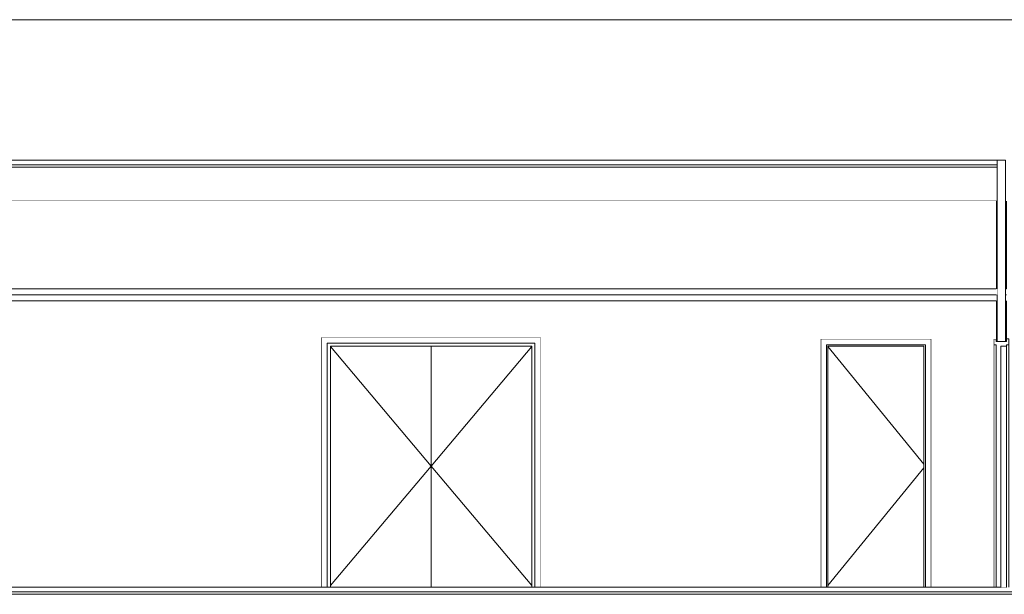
# Model space of a CAD drawing. Header units: millimetres. Extents: x -30280 to 132640, y -81242 to 8968.
# Tile 44 of 46: x 113834 to 122245, y -74002 to -69092. Entities that reach past the tile are written whole.
import ezdxf

# ---------------------------------------------------------------- set-up
doc = ezdxf.new("R2010")
doc.units = ezdxf.units.MM
doc.header["$MEASUREMENT"] = 0
doc.linetypes.add('Wipeout_Contour', pattern=[1000, 0, -1000])
for name, color, linetype in [('07_CR_Cel Ras pladur', 7, 'Continuous'), ('10_ESTR_Fotjats', 7, 'Continuous'), ('12_FAÇ_Façana', 7, 'Continuous'), ('14_PAV_Paviment existent', 7, 'Continuous'), ('Demolido_12_FAÇ_Façana', 7, 'Continuous'), ('Demolido_Puertas Archicad', 7, 'Continuous'), ('Puertas Archicad', 7, 'Continuous')]:
    doc.layers.add(name, color=color, linetype=linetype)
for name, color, linetype, lineweight in [('07_CR_Cel Ras pladur_Pluma_Nº__1', 7, 'Continuous', 5), ('10_ESTR_Fotjats_Pluma_Nº__1', 7, 'Continuous', 5), ('12_FAÇ_Façana_Pluma_Nº__47', 7, 'Continuous', 20), ('12_FAÇ_Façana_Pluma_Nº__7', 7, 'Continuous', 5), ('14_PAV_Paviment existent_Pluma_Nº__29', 7, 'Continuous', 20), ('Demolido_12_FAÇ_Façana_Pluma_Nº__47', 7, 'Continuous', 20), ('Demolido_Puertas Archicad_Pluma_Nº__1', 7, 'Continuous', 5), ('Puertas Archicad_Pluma_Nº__1', 7, 'Continuous', 5)]:
    doc.layers.add(name, color=color, linetype=linetype, lineweight=lineweight)
doc.layers.add('Demolido_Puertas Archicad_Pluma_Nº__3', color=7, linetype='Continuous', lineweight=5, true_color=0xa4a4a4)
doc.layers.add('Puertas Archicad_Pluma_Nº__3', color=7, linetype='Continuous', lineweight=5, true_color=0xa4a4a4)

# ---------------------------------------------------------------- blocks, each defined once
blk = doc.blocks.new('Elem Sección_86_2', base_point=(103384.2, -77592.4))
at = {"color": 254, "linetype": 'Wipeout_Contour', "lineweight": 0, "ltscale": 549898.473625}
blk.add_wipeout([(105185.3, -70292.4), (131435, -70292.4), (131435, -69092.4), (105185.3, -69092.4)], dxfattribs=at).dxf.layer = '12_FAÇ_Façana'
at = {"layer": '12_FAÇ_Façana_Pluma_Nº__47', "color": 7, "linetype": 'Continuous', "lineweight": 20}
blk.add_line((105185.3, -69092.4), (131435, -69092.4), dxfattribs=at)
blk = doc.blocks.new('Elem Sección_126_2', base_point=(103384.2, -77592.4))
at = {"layer": '10_ESTR_Fotjats_Pluma_Nº__1', "color": 7, "linetype": 'Continuous', "lineweight": 5}
for p, q in [((132640.2, -73982.4), (95027.2, -73982.4)), ((132640.2, -74002.4), (95027.2, -74002.4))]:
    blk.add_line(p, q, dxfattribs=at)
at = {"layer": '10_ESTR_Fotjats_Pluma_Nº__1', "color": 7, "linetype": 'Continuous', "lineweight": 5, "flags": 128}
blk.add_lwpolyline([(122264.5, -73942.4), (122214.5, -73942.4), (122174.5, -73942.4)], dxfattribs=at)
blk = doc.blocks.new('Elem Sección_127_2', base_point=(103384.2, -77592.4))
at = {"layer": '10_ESTR_Fotjats_Pluma_Nº__1', "color": 7, "linetype": 'Continuous', "lineweight": 5}
for p, q in [((122184.5, -70292.4), (95027.2, -70292.4)), ((122184.5, -70332.4), (95027.2, -70332.4)), ((122184.5, -70352.4), (95027.2, -70352.4)), ((122174.5, -70642.4), (95027.2, -70642.4)), ((122184.5, -70642.4), (122174.5, -70642.4))]:
    blk.add_line(p, q, dxfattribs=at)
blk = doc.blocks.new('Elem Sección_140_2', base_point=(103384.2, -77592.4))
at = {"layer": '12_FAÇ_Façana_Pluma_Nº__7', "color": 7, "linetype": 'Continuous', "lineweight": 5}
for p, q in [((122254.5, -70292.4), (122184.5, -70292.4)), ((122174.5, -70642.4), (122174.5, -71392.4)), ((122264.5, -70642.4), (122264.5, -71392.4)), ((122184.5, -71392.4), (122174.5, -71392.4)), ((122264.5, -71392.4), (122254.5, -71392.4)), ((122184.5, -71442.4), (122174.5, -71442.4)), ((122264.5, -71442.4), (122254.5, -71442.4))]:
    blk.add_line(p, q, dxfattribs=at)
at = {"layer": '12_FAÇ_Façana_Pluma_Nº__7', "color": 7, "linetype": 'Continuous', "lineweight": 5, "flags": 128}
for points in [[(122184.5, -70292.4), (122184.5, -70332.4), (122184.5, -70352.4), (122184.5, -70642.4), (122184.5, -71392.4), (122184.5, -71442.4), (122184.5, -71842.4)], [(122254.5, -70292.4), (122254.5, -70332.4), (122254.5, -70352.4), (122254.5, -70642.4), (122254.5, -71392.4), (122254.5, -71442.4), (122254.5, -71842.4)], [(122174.5, -71495.4), (122174.5, -71820.4), (122174.5, -71842.4)], [(122264.5, -71495.4), (122264.5, -71820.4), (122264.5, -71842.4)], [(122264.5, -71842.4), (122254.5, -71842.4), (122184.5, -71842.4), (122174.5, -71842.4)]]:
    blk.add_lwpolyline(points, dxfattribs=at)
blk = doc.blocks.new('Elem Sección_141_2', base_point=(103384.2, -77592.4))
at = {"layer": 'Puertas Archicad_Pluma_Nº__3', "color": 253, "linetype": 'Continuous', "lineweight": 5, "true_color": 0xa4a4a4}
for p, q in [((122174.5, -71820.4), (122155.5, -71820.4)), ((122283.5, -71820.4), (122264.5, -71820.4))]:
    blk.add_line(p, q, dxfattribs=at)
at = {"color": 254, "linetype": 'Wipeout_Contour', "lineweight": 0, "ltscale": 569073.101705}
blk.add_wipeout([(122155.5, -73940.4), (122174.5, -73940.4), (122174.5, -71870.4), (122155.5, -71870.4)], dxfattribs=at).dxf.layer = 'Puertas Archicad'
at = {"color": 254, "linetype": 'Wipeout_Contour', "lineweight": 0, "ltscale": 569447.541311}
blk.add_wipeout([(122283.5, -71870.4), (122264.5, -71870.4), (122264.5, -73940.4), (122283.5, -73940.4)], dxfattribs=at).dxf.layer = 'Puertas Archicad'
at = {"layer": 'Puertas Archicad_Pluma_Nº__3', "color": 253, "linetype": 'Continuous', "lineweight": 5, "true_color": 0xa4a4a4}
for p in [(122155.5, -71820.4), (122155.5, -73940.4)]:
    blk.add_line(p, (122155.5, -71870.4), dxfattribs=at)
at = {"color": 254, "linetype": 'Wipeout_Contour', "lineweight": 0, "ltscale": 569343.253729}
blk.add_wipeout([(122214.5, -73942.4), (122264.5, -73942.4), (122264.5, -71882.4), (122214.5, -71882.4)], dxfattribs=at).dxf.layer = 'Puertas Archicad'
at = {"layer": 'Puertas Archicad_Pluma_Nº__1', "color": 7, "linetype": 'Continuous', "lineweight": 5}
for p, q in [((122174.5, -71870.4), (122174.5, -73940.4)), ((122214.5, -71882.4), (122214.5, -73942.4)), ((122264.5, -71882.4), (122214.5, -71882.4)), ((122264.5, -71870.4), (122264.5, -71882.4))]:
    blk.add_line(p, q, dxfattribs=at)
at = {"layer": 'Puertas Archicad_Pluma_Nº__3', "color": 253, "linetype": 'Continuous', "lineweight": 5, "true_color": 0xa4a4a4}
for p, q in [((122283.5, -71820.4), (122283.5, -71870.4)), ((122174.5, -71870.4), (122155.5, -71870.4)), ((122174.4, -71870.4), (122174.4, -71934.5)), ((122214.6, -71886.5), (122214.6, -72462.9)), ((122283.5, -71870.4), (122264.5, -71870.4)), ((122264.5, -73940.4), (122264.5, -71882.4)), ((122283.5, -73940.4), (122283.5, -71870.4)), ((122174.4, -71974.6), (122174.4, -72038.8)), ((122174.4, -72078.9), (122174.4, -72143)), ((122174.4, -72183.1), (122174.4, -72247.2)), ((122174.4, -72287.3), (122174.4, -72351.5)), ((122174.4, -72391.6), (122174.4, -72455.7)), ((122174.4, -73421.2), (122174.4, -73357)), ((122214.6, -73926.3), (122214.6, -73349.9)), ((122174.4, -73525.4), (122174.4, -73461.3)), ((122174.4, -73629.6), (122174.4, -73565.5)), ((122174.4, -73733.9), (122174.4, -73669.7)), ((122174.4, -73838.1), (122174.4, -73774)), ((122174.4, -73940.4), (122174.4, -73878.2))]:
    blk.add_line(p, q, dxfattribs=at)
blk = doc.blocks.new('Elem Sección_147_2', base_point=(103384.2, -77592.4))
at = {"color": 254, "linetype": 'Wipeout_Contour', "lineweight": 0, "ltscale": 564030.712257}
blk.add_wipeout([(120677.1, -73940.4), (120727.1, -73940.4), (120727.1, -71870.4), (120677.1, -71820.4)], dxfattribs=at).dxf.layer = 'Demolido_Puertas Archicad'
at = {"color": 254, "linetype": 'Wipeout_Contour', "lineweight": 0, "ltscale": 567094.821156}
blk.add_wipeout([(121571.1, -73940.4), (121621.1, -73940.4), (121621.1, -71820.4), (121571.1, -71870.4)], dxfattribs=at).dxf.layer = 'Demolido_Puertas Archicad'
at = {"color": 254, "linetype": 'Wipeout_Contour', "lineweight": 0, "ltscale": 563402.616077}
blk.add_wipeout([(121621.1, -71820.4), (120677.1, -71820.4), (120727.1, -71870.4), (121571.1, -71870.4)], dxfattribs=at).dxf.layer = 'Demolido_Puertas Archicad'
at = {"layer": 'Demolido_Puertas Archicad_Pluma_Nº__1', "color": 7, "linetype": 'Continuous', "lineweight": 5}
for p, q in [((120677.1, -73940.4), (120677.1, -71820.4)), ((120677.1, -71820.4), (121621.1, -71820.4)), ((121621.1, -71820.4), (121621.1, -73940.4))]:
    blk.add_line(p, q, dxfattribs=at)
at = {"color": 254, "linetype": 'Wipeout_Contour', "lineweight": 0, "ltscale": 564174.696355}
blk.add_wipeout([(120739.1, -71882.4), (120727.1, -71882.4), (120727.1, -73940.4), (120739.1, -73940.4)], dxfattribs=at).dxf.layer = 'Demolido_Puertas Archicad'
at = {"color": 254, "linetype": 'Wipeout_Contour', "lineweight": 0, "ltscale": 567026.107142}
blk.add_wipeout([(121559.1, -73940.4), (121571.1, -73940.4), (121571.1, -71882.4), (121559.1, -71882.4)], dxfattribs=at).dxf.layer = 'Demolido_Puertas Archicad'
at = {"color": 254, "linetype": 'Wipeout_Contour', "lineweight": 0, "ltscale": 845205.294423}
blk.add_wipeout([(121571.1, -71870.4), (120727.1, -71870.4), (120727.1, -71882.4), (120739.1, -71882.4), (121559.1, -71882.4), (121571.1, -71882.4)], dxfattribs=at).dxf.layer = 'Demolido_Puertas Archicad'
at = {"color": 254, "linetype": 'Wipeout_Contour', "lineweight": 0, "ltscale": 565600.385511}
blk.add_wipeout([(120739.1, -73940.4), (121559.1, -73940.4), (121559.1, -71882.4), (120739.1, -71882.4)], dxfattribs=at).dxf.layer = 'Demolido_Puertas Archicad'
at = {"layer": 'Demolido_Puertas Archicad_Pluma_Nº__1', "color": 7, "linetype": 'Continuous', "lineweight": 5}
for p, q in [((120727.1, -71870.4), (120727.1, -73940.4)), ((121571.1, -71870.4), (120727.1, -71870.4)), ((120739.1, -71882.4), (120739.1, -73940.4)), ((121559.1, -71882.4), (120739.1, -71882.4)), ((121559.1, -73940.4), (121559.1, -71882.4)), ((121571.1, -73940.4), (121571.1, -71870.4))]:
    blk.add_line(p, q, dxfattribs=at)
at = {"layer": 'Demolido_Puertas Archicad_Pluma_Nº__3', "color": 253, "linetype": 'Continuous', "lineweight": 5, "true_color": 0xa4a4a4}
for p, q in [((120739.1, -71885.1), (121559.1, -72891.6)), ((120739.1, -73927.6), (121559.1, -72921.1))]:
    blk.add_line(p, q, dxfattribs=at)
blk = doc.blocks.new('Elem Sección_150_2', base_point=(103384.2, -77592.4))
at = {"color": 254, "linetype": 'Wipeout_Contour', "lineweight": 0, "ltscale": 549478.853708}
blk.add_wipeout([(116411.1, -71805.4), (116411.1, -73940.4), (116461.1, -73940.4), (116461.1, -71855.4)], dxfattribs=at).dxf.layer = 'Demolido_Puertas Archicad'
at = {"color": 254, "linetype": 'Wipeout_Contour', "lineweight": 0, "ltscale": 555676.617625}
blk.add_wipeout([(118235.1, -73940.4), (118285.1, -73940.4), (118285.1, -71805.4), (118235.1, -71855.4)], dxfattribs=at).dxf.layer = 'Demolido_Puertas Archicad'
at = {"color": 254, "linetype": 'Wipeout_Contour', "lineweight": 0, "ltscale": 550351.172227}
blk.add_wipeout([(116411.1, -71805.4), (116461.1, -71855.4), (118235.1, -71855.4), (118285.1, -71805.4)], dxfattribs=at).dxf.layer = 'Demolido_Puertas Archicad'
at = {"layer": 'Demolido_Puertas Archicad_Pluma_Nº__3', "color": 253, "linetype": 'Continuous', "lineweight": 5, "true_color": 0xa4a4a4}
for p, q in [((116411.1, -71805.4), (116411.1, -73940.4)), ((118285.1, -71805.4), (116411.1, -71805.4)), ((118285.1, -73940.4), (118285.1, -71805.4))]:
    blk.add_line(p, q, dxfattribs=at)
at = {"color": 254, "linetype": 'Wipeout_Contour', "lineweight": 0, "ltscale": 549663.985488}
blk.add_wipeout([(116461.1, -71882.4), (116461.1, -73940.4), (116488.1, -73940.4), (116488.1, -71882.4)], dxfattribs=at).dxf.layer = 'Demolido_Puertas Archicad'
at = {"color": 254, "linetype": 'Wipeout_Contour', "lineweight": 0, "ltscale": 555599.518717}
blk.add_wipeout([(118208.1, -73940.4), (118235.1, -73940.4), (118235.1, -71882.4), (118208.1, -71882.4)], dxfattribs=at).dxf.layer = 'Demolido_Puertas Archicad'
at = {"color": 254, "linetype": 'Wipeout_Contour', "lineweight": 0, "ltscale": 825661.631117}
blk.add_wipeout([(116461.1, -71855.4), (116461.1, -71882.4), (116488.1, -71882.4), (118208.1, -71882.4), (118235.1, -71882.4), (118235.1, -71855.4)], dxfattribs=at).dxf.layer = 'Demolido_Puertas Archicad'
at = {"color": 254, "linetype": 'Wipeout_Contour', "lineweight": 0, "ltscale": 554091.118875}
blk.add_wipeout([(117348.1, -73940.4), (118208.1, -73940.4), (118208.1, -71882.4), (117348.1, -71882.4)], dxfattribs=at).dxf.layer = 'Demolido_Puertas Archicad'
at = {"layer": 'Demolido_Puertas Archicad_Pluma_Nº__3', "color": 253, "linetype": 'Continuous', "lineweight": 5, "true_color": 0xa4a4a4}
for p, q in [((118208.1, -71882.4), (118208.1, -73940.4)), ((118235.1, -71855.4), (118235.1, -73940.4))]:
    blk.add_line(p, q, dxfattribs=at)
at = {"color": 254, "linetype": 'Wipeout_Contour', "lineweight": 0, "ltscale": 551169.218857}
blk.add_wipeout([(116488.1, -71882.4), (116488.1, -73940.4), (117348.1, -73940.4), (117348.1, -71882.4)], dxfattribs=at).dxf.layer = 'Demolido_Puertas Archicad'
at = {"layer": 'Demolido_Puertas Archicad_Pluma_Nº__3', "color": 253, "linetype": 'Continuous', "lineweight": 5, "true_color": 0xa4a4a4}
for p, q in [((116461.1, -73940.4), (116461.1, -71855.4)), ((116461.1, -71855.4), (118235.1, -71855.4)), ((116488.1, -73940.4), (116488.1, -71882.4)), ((116488.1, -71882.4), (118208.1, -71882.4)), ((116488.1, -71884.6), (117348.1, -72906.4)), ((117348.1, -73940.4), (117348.1, -71882.4)), ((118208.1, -71884.6), (117348.1, -72906.4)), ((116488.1, -73928.1), (117348.1, -72906.4)), ((118208.1, -73928.1), (117348.1, -72906.4))]:
    blk.add_line(p, q, dxfattribs=at)
blk = doc.blocks.new('Elem Sección_151_2', base_point=(103384.2, -77592.4))
at = {"color": 254, "linetype": 'Wipeout_Contour', "lineweight": 0, "ltscale": 761085.266618}
blk.add_wipeout([(122174.5, -70642.4), (96052.1, -70642.4), (96052.1, -71442.4), (96130.3, -71442.4), (96130.3, -71392.4), (122174.5, -71392.4)], dxfattribs=at).dxf.layer = 'Demolido_12_FAÇ_Façana'
at = {"color": 254, "linetype": 'Wipeout_Contour', "lineweight": 0, "ltscale": 4460287.411299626}
blk.add_wipeout([(96052.1, -71495.4), (96052.1, -73940.4), (96445.1, -73940.4), (96445.1, -71820.4), (97389.1, -71820.4), (97389.1, -73940.4), (97771.2, -73940.4), (97771.2, -71820.4), (98715.2, -71820.4), (98715.2, -73940.4), (103140.1, -73940.4), (103140.1, -71805.4), (104714.1, -71805.4), (104714.1, -73940.4), (106011.2, -73940.4), (106011.2, -71820.4), (106955.2, -71820.4), (106955.2, -73940.4), (111735.2, -73940.4), (111735.2, -71820.4), (112679.2, -71820.4), (112679.2, -73940.4), (116411.1, -73940.4), (116411.1, -71805.4), (118285.1, -71805.4), (118285.1, -73940.4), (120677.1, -73940.4), (120677.1, -71820.4), (121621.1, -71820.4), (121621.1, -73940.4), (122155.5, -73940.4), (122155.5, -71820.4), (122174.5, -71820.4), (122174.5, -71495.4)], dxfattribs=at).dxf.layer = 'Demolido_12_FAÇ_Façana'
at = {"color": 254, "linetype": 'Wipeout_Contour', "lineweight": 0, "ltscale": 522563.001035}
blk.add_wipeout([(96130.3, -71392.4), (96130.3, -71442.4), (122184.5, -71442.4), (122184.5, -71392.4)], dxfattribs=at).dxf.layer = 'Demolido_12_FAÇ_Façana'
at = {"layer": 'Demolido_12_FAÇ_Façana_Pluma_Nº__47', "color": 7, "linetype": 'Continuous', "lineweight": 20}
blk.add_line((96130.3, -71392.4), (122174.5, -71392.4), dxfattribs=at)
blk = doc.blocks.new('Elem Sección_157_2', base_point=(103384.2, -77592.4))
at = {"layer": '07_CR_Cel Ras pladur_Pluma_Nº__1', "color": 7, "linetype": 'Continuous', "lineweight": 5}
for p, q in [((122174.5, -71442.4), (95504.6, -71442.4)), ((122174.5, -71495.4), (95504.6, -71495.4))]:
    blk.add_line(p, q, dxfattribs=at)
blk = doc.blocks.new('Elem Sección_159_2', base_point=(103384.2, -77592.4))
at = {"layer": '14_PAV_Paviment existent_Pluma_Nº__29', "color": 7, "linetype": 'Continuous', "lineweight": 20}
for p, q in [((122174.5, -73940.4), (96052.1, -73940.4)), ((122174.5, -73942.4), (96052.1, -73942.4)), ((122174.5, -73940.4), (122174.5, -73942.4))]:
    blk.add_line(p, q, dxfattribs=at)

msp = doc.modelspace()

# ---------------------------------------------------------------- block references
at = {"layer": '10_ESTR_Fotjats', "lineweight": 0}
msp.add_blockref('Elem Sección_126_2', (103384.179, -77592.372), dxfattribs=at)
at = {"layer": '12_FAÇ_Façana', "lineweight": 0}
msp.add_blockref('Elem Sección_86_2', (103384.179, -77592.372), dxfattribs=at)

# ---------------------------------------------------------------- next in the draw order: block references
at = {"layer": '10_ESTR_Fotjats', "lineweight": 0}
msp.add_blockref('Elem Sección_127_2', (103384.179, -77592.372), dxfattribs=at)
at = {"layer": '12_FAÇ_Façana', "lineweight": 0}
msp.add_blockref('Elem Sección_140_2', (103384.179, -77592.372), dxfattribs=at)
at = {"layer": 'Demolido_Puertas Archicad', "lineweight": 0}
for name in ['Elem Sección_150_2', 'Elem Sección_147_2']:
    msp.add_blockref(name, (103384.179, -77592.372), dxfattribs=at)

# ---------------------------------------------------------------- next in the draw order: block references
at = {"layer": 'Puertas Archicad', "lineweight": 0}
msp.add_blockref('Elem Sección_141_2', (103384.179, -77592.372), dxfattribs=at)

# ---------------------------------------------------------------- next in the draw order: block references
at = {"layer": 'Demolido_12_FAÇ_Façana', "lineweight": 0}
msp.add_blockref('Elem Sección_151_2', (103384.179, -77592.372), dxfattribs=at)

# ---------------------------------------------------------------- next in the draw order: block references
at = {"layer": '07_CR_Cel Ras pladur', "lineweight": 0}
msp.add_blockref('Elem Sección_157_2', (103384.179, -77592.372), dxfattribs=at)
at = {"layer": '14_PAV_Paviment existent', "lineweight": 0}
msp.add_blockref('Elem Sección_159_2', (103384.179, -77592.372), dxfattribs=at)

doc.saveas('drawing.dxf')
